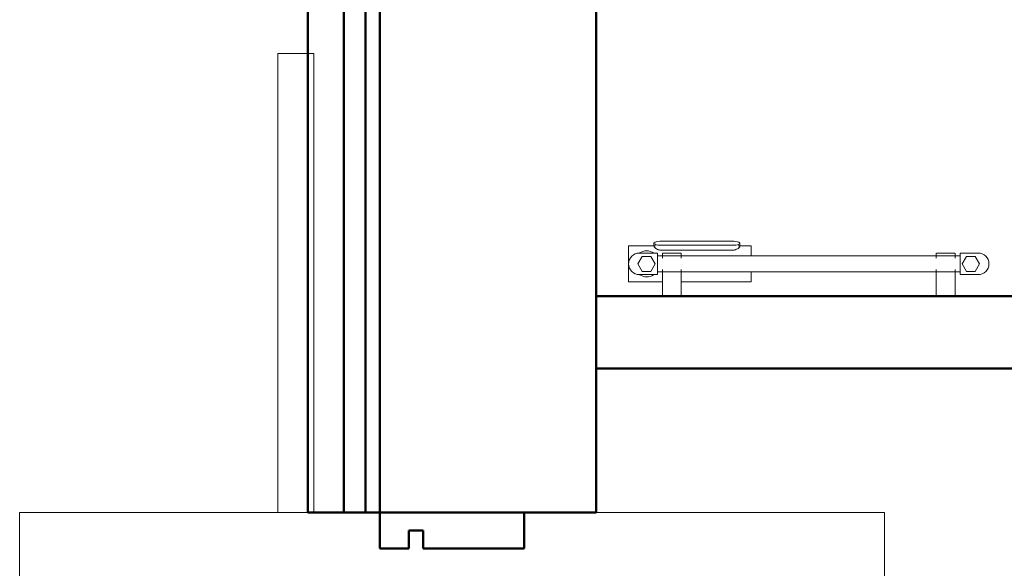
# Model space of a CAD drawing. Header units: millimetres. Extents: x 26623 to 48924, y 4737 to 39091.
# Tile 10 of 91: x 26623 to 27990, y 34790 to 35551. Entities that reach past the tile are written whole.
import ezdxf

# ---------------------------------------------------------------- set-up
doc = ezdxf.new("R2010")
doc.units = ezdxf.units.MM
doc.linetypes.add('ADSK_Скрыто', pattern=[300, 150, -150])
for name, color, linetype, lineweight in [('A-DETL-____-HDLN', 90, 'ADSK_Скрыто', 9), ('A-GENM-____-MCUT', 13, 'Continuous', 50), ('A-GENM-____-OTLN', 13, 'Continuous', 20), ('A-PART-____-MCUT', 2, 'Continuous', 50), ('A-PART-____-OTLN', 2, 'Continuous', 20), ('A-WALL-____-MCUT', 113, 'Continuous', 50), ('A-WALL-____-OTLN', 113, 'Continuous', 20), ('M-EQPM-____-OTLN', 50, 'Continuous', 20)]:
    doc.layers.add(name, color=color, linetype=linetype, lineweight=lineweight)

# ---------------------------------------------------------------- blocks, each defined once
blk = doc.blocks.new('Прямая форма - V line-612544-В_Этаж 03_Водопровод')
at = {"layer": 'A-WALL-____-MCUT', "color": 9}
for p, q in [((150, 357), (-50, 357)), ((-50, 357), (-50, 307)), ((150, 307), (150, 357)), ((-10, 332), (10, 332)), ((-10, 307), (-10, 332)), ((10, 332), (10, 307)), ((-50, 307), (-10, 307)), ((10, 307), (150, 307))]:
    blk.add_line(p, q, dxfattribs=at)
blk = doc.blocks.new('Прямая форма - Iron-612545-В_Этаж 03_Водопровод')
blk.add_blockref('Прямая форма - V line-612544-В_Этаж 03_Водопровод', (0, 0))
blk = doc.blocks.new('Прямая форма - V line-612548-В_Этаж 03_Водопровод')
at = {"layer": 'A-WALL-____-MCUT', "color": 9}
for p, q in [((-10, -493.1), (-50, -493.1)), ((-50, -493.1), (-50, -543.1)), ((-10, -518.1), (-10, -493.1)), ((150, -493.1), (10, -493.1)), ((10, -493.1), (10, -518.1)), ((150, -543.1), (150, -493.1)), ((10, -518.1), (-10, -518.1)), ((-50, -543.1), (150, -543.1))]:
    blk.add_line(p, q, dxfattribs=at)
blk = doc.blocks.new('Прямая форма - Iron-612549-В_Этаж 03_Водопровод')
blk.add_blockref('Прямая форма - V line-612548-В_Этаж 03_Водопровод', (0, 0))
blk = doc.blocks.new('Прямая форма - CW-002-612562-В_Этаж 03_Водопровод')
for name in ['Прямая форма - Iron-612545-В_Этаж 03_Водопровод', 'Прямая форма - Iron-612549-В_Этаж 03_Водопровод']:
    blk.add_blockref(name, (0, 0))
blk = doc.blocks.new('Family - V line-612564-В_Этаж 03_Водопровод')
at = {"layer": 'A-PART-____-MCUT', "color": 9}
for p, q in [((150, 357), (-50, 357)), ((-50, 357), (-50, 307)), ((150, 307), (150, 357)), ((-10, 332), (10, 332)), ((-10, 307), (-10, 332)), ((10, 332), (10, 307)), ((-50, 307), (-10, 307)), ((10, 307), (150, 307))]:
    blk.add_line(p, q, dxfattribs=at)
blk = doc.blocks.new('Family - Iron-612565-В_Этаж 03_Водопровод')
blk.add_blockref('Family - V line-612564-В_Этаж 03_Водопровод', (0, 0))
blk = doc.blocks.new('Прямая форма - Masonry Block - Structural-612727-В_Этаж 03_Водопровод')
at = {"layer": 'A-WALL-____-MCUT', "color": 9}
for p, q in [((4120, 400), (2381.5, 400)), ((4120, 100), (4120, 400)), ((1247.8, 100), (4120, 100))]:
    blk.add_line(p, q, dxfattribs=at)
blk = doc.blocks.new('Прямая форма - Gypsum Plasterboard - Waterproof-612728-В_Этаж 03_Водопровод')
at = {"layer": 'A-WALL-____-MCUT', "color": 9}
for p, q in [((4120, 50), (1247.8, 50)), ((4120, 0), (4120, 50)), ((1247.8, 0), (4120, 0))]:
    blk.add_line(p, q, dxfattribs=at)
blk = doc.blocks.new('Прямая форма - Concrete - Structural-612729-В_Этаж 03_Водопровод')
at = {"layer": 'A-WALL-____-MCUT', "color": 9}
for p, q in [((4120, 100), (1247.8, 100)), ((4120, 80), (4120, 100)), ((1247.8, 80), (4120, 80))]:
    blk.add_line(p, q, dxfattribs=at)
blk = doc.blocks.new('Прямая форма - Insulation - Thermal Break-612730-В_Этаж 03_Водопровод')
at = {"layer": 'A-WALL-____-MCUT', "color": 9}
for p, q in [((4120, 80), (0, 80)), ((4120, 50), (4120, 80)), ((0, 50), (4120, 50))]:
    blk.add_line(p, q, dxfattribs=at)
blk = doc.blocks.new('Прямая форма - SW - 004-612731-В_Этаж 03_Водопровод')
for name in ['Прямая форма - Masonry Block - Structural-612727-В_Этаж 03_Водопровод', 'Прямая форма - Concrete - Structural-612729-В_Этаж 03_Водопровод', 'Прямая форма - Insulation - Thermal Break-612730-В_Этаж 03_Водопровод', 'Прямая форма - Gypsum Plasterboard - Waterproof-612728-В_Этаж 03_Водопровод']:
    blk.add_blockref(name, (0, 0))
blk = doc.blocks.new('Family - Masonry Block - Structural-612733-В_Этаж 03_Водопровод')
at = {"layer": 'A-PART-____-MCUT', "color": 9}
for p, q in [((4120, 400), (2381.5, 400)), ((4120, 100), (4120, 400)), ((1247.8, 100), (4120, 100))]:
    blk.add_line(p, q, dxfattribs=at)
blk = doc.blocks.new('Family - Gypsum Plasterboard - Waterproof-612737-В_Этаж 03_Водопровод')
at = {"layer": 'A-PART-____-MCUT', "color": 9}
for p, q in [((4120, 50), (1247.8, 50)), ((4120, 0), (4120, 50)), ((1247.8, 0), (4120, 0))]:
    blk.add_line(p, q, dxfattribs=at)
blk = doc.blocks.new('Family - Concrete - Structural-612739-В_Этаж 03_Водопровод')
at = {"layer": 'A-PART-____-MCUT', "color": 9}
for p, q in [((4120, 100), (1247.8, 100)), ((4120, 80), (4120, 100)), ((1247.8, 80), (4120, 80))]:
    blk.add_line(p, q, dxfattribs=at)
blk = doc.blocks.new('Family - Insulation - Thermal Break-612741-В_Этаж 03_Водопровод')
at = {"layer": 'A-PART-____-MCUT', "color": 9}
for p, q in [((4120, 80), (0, 80)), ((4120, 50), (4120, 80)), ((0, 50), (4120, 50))]:
    blk.add_line(p, q, dxfattribs=at)
blk = doc.blocks.new('Family - OP - 006-612743-В_Этаж 03_Водопровод')
at = {"layer": 'A-GENM-____-MCUT', "lineweight": 9}
for p, q in [((27823.2, 34867.6), (26623.2, 34867.6)), ((26623.2, 34867.6), (26623.2, 33967.6)), ((27823.2, 33967.6), (27823.2, 34867.6)), ((26623.2, 33967.6), (27823.2, 33967.6))]:
    blk.add_line(p, q, dxfattribs=at)
blk = doc.blocks.new('Прямая форма - V line-613386-В_Этаж 03_Водопровод')
at = {"layer": 'A-GENM-____-MCUT', "lineweight": 9}
for p, q in [((26981.4, 35504.2), (26981.4, 34867.6)), ((26986.2, 35504.2), (26981.4, 35504.2)), ((27031.4, 35504.2), (26986.2, 35504.2)), ((27031.4, 34867.6), (27031.4, 35504.2)), ((26981.4, 34867.6), (27031.4, 34867.6))]:
    blk.add_line(p, q, dxfattribs=at)
blk = doc.blocks.new('Прямая форма - SLA - 004-613387-В_Этаж 03_Водопровод')
blk.add_blockref('Прямая форма - V line-613386-В_Этаж 03_Водопровод', (0, 0))
blk = doc.blocks.new('Прямая форма - V line-613607-В_Этаж 03_Водопровод')
at = {"layer": 'A-WALL-____-MCUT', "color": 9}
for p, q in [((987.7, 0), (400, 0)), ((400, 0), (400, -100)), ((400, -100), (987.7, -100))]:
    blk.add_line(p, q, dxfattribs=at)
blk = doc.blocks.new('Прямая форма - SW - 016-613608-В_Этаж 03_Водопровод')
blk.add_blockref('Прямая форма - V line-613607-В_Этаж 03_Водопровод', (0, 0))
blk = doc.blocks.new('V line_ifc_RVT-1-В_Этаж 03_Водопровод')
at = {"layer": 'A-GENM-____-OTLN', "color": 253, "lineweight": 20}
for name in ['Прямая форма - SLA - 004-613387-В_Этаж 03_Водопровод', 'Family - OP - 006-612743-В_Этаж 03_Водопровод']:
    blk.add_blockref(name, (0, 0), dxfattribs=at)
at = {"layer": 'A-PART-____-OTLN', "color": 253, "lineweight": 20, "rotation": 270}
for name in ['Family - Gypsum Plasterboard - Waterproof-612737-В_Этаж 03_Водопровод', 'Family - Insulation - Thermal Break-612741-В_Этаж 03_Водопровод', 'Family - Concrete - Structural-612739-В_Этаж 03_Водопровод', 'Family - Masonry Block - Structural-612733-В_Этаж 03_Водопровод']:
    blk.add_blockref(name, (27023.2, 38987.6), dxfattribs=at)
at = {"layer": 'A-PART-____-OTLN', "color": 253, "lineweight": 20}
blk.add_blockref('Family - Iron-612565-В_Этаж 03_Водопровод', (27173.2, 34510.7), dxfattribs=at)
at = {"layer": 'A-WALL-____-OTLN', "color": 253, "lineweight": 20, "rotation": 270}
blk.add_blockref('Прямая форма - SW - 004-612731-В_Этаж 03_Водопровод', (27023.2, 38987.6), dxfattribs=at)
at = {"layer": 'A-WALL-____-OTLN', "color": 253, "lineweight": 20}
for name, p in [('Прямая форма - SW - 016-613608-В_Этаж 03_Водопровод', (27023.2, 35167.6)), ('Прямая форма - CW-002-612562-В_Этаж 03_Водопровод', (27173.2, 34510.7))]:
    blk.add_blockref(name, p, dxfattribs=at)
blk = doc.blocks.new('THERMEX_Электрический_полотенцесушитель_Menta - THERMEX_MENTA-1730012-В_Этаж 03_Водопровод')
at = {"layer": 'A-DETL-____-HDLN'}
for p, q in [((-202.9, 45), (-202.9, 45)), ((-202.9, 45), (-202.9, 45)), ((-177.1, 45), (-177.1, 45)), ((-177.1, 45), (-177.1, 45)), ((177.1, 45), (177.1, 45)), ((177.1, 45), (177.1, 45)), ((202.9, 45), (202.9, 45)), ((202.9, 45), (202.9, 45)), ((-202.9, -15), (-202.9, -15)), ((-202.9, -15), (-202.9, -15)), ((-177.1, -15), (-177.1, -15)), ((-177.1, -15), (-177.1, -15)), ((177.1, -15), (177.1, -15)), ((177.1, -15), (177.1, -15)), ((202.9, -15), (202.9, -15)), ((202.9, -15), (202.9, -15))]:
    blk.add_line(p, q, dxfattribs=at)
at = {"layer": 'M-EQPM-____-OTLN'}
for p, q in [((-203, 45), (-203, 7.8)), ((-203, 45), (-203, 11)), ((-202.9, 45), (-202.9, 45)), ((-177.1, 45), (-177.1, 45)), ((-177, 7.8), (-177, 45)), ((-177, 11), (-177, 45)), ((177, 45), (177, 7.8)), ((177, 45), (177, 11)), ((177.1, 45), (177.1, 45)), ((202.9, 45), (202.9, 45)), ((203, 7.7), (203, 45)), ((203, 11), (203, 45)), ((-210, 15), (-235, 15)), ((-210, -15), (-210, 15)), ((177.1, 25), (80, 25)), ((80, 25), (80, 11)), ((250, 25), (202.9, 25)), ((235, 15), (210, 15)), ((210, 15), (210, -15)), ((250, -25), (250, 25)), ((-231, 10.4), (-237, 0)), ((-219, 10.4), (-231, 10.4)), ((-213, 0), (-219, 10.4)), ((210, 11), (-210, 11)), ((219, 10.4), (213, 0)), ((231, 10.4), (219, 10.4)), ((237, 0), (231, 10.4)), ((-237, 0), (-231, -10.4)), ((-231, -10.4), (-219, -10.4)), ((-219, -10.4), (-213, 0)), ((-210, -11), (210, -11)), ((-203, -7.9), (-203, -15)), ((-203, -11), (-203, -15)), ((-177, -15), (-177, -7.9)), ((-177, -15), (-177, -11)), ((80, -11.1), (80, -25)), ((177, -7.9), (177, -15)), ((177, -11), (177, -15)), ((203, -15), (203, -7.9)), ((203, -15), (203, -11)), ((213, 0), (219, -10.4)), ((219, -10.4), (231, -10.4)), ((231, -10.4), (237, 0)), ((-235, -15), (-210, -15)), ((-202.9, -15), (-202.9, -15)), ((-177.1, -15), (-177.1, -15)), ((80, -25), (97.9, -25)), ((95.8, -24.1), (95.8, -28.6)), ((106.8, -18.8), (203.8, -18.8)), ((203.8, -25.7), (106.8, -25.7)), ((177.1, -15), (177.1, -15)), ((202.9, -15), (202.9, -15)), ((210, -15), (235, -15)), ((212.6, -25), (250, -25)), ((214.8, -28.6), (214.8, -24.1)), ((106.8, -31.4), (203.8, -31.4))]:
    blk.add_line(p, q, dxfattribs=at)
at = {"layer": 'M-EQPM-____-OTLN', "flags": 128}
for points in [[(-202.9, 45), (-202.4, 45), (-201.3, 45), (-199.7, 45), (-197.6, 45), (-195.3, 45), (-192.7, 45), (-190, 45)], [(-190, 45), (-187.3, 45), (-184.7, 45), (-182.4, 45), (-180.3, 45), (-178.7, 45), (-177.6, 45), (-177.1, 45)], [(177.1, 45), (177.6, 45), (178.7, 45), (180.3, 45), (182.4, 45), (184.7, 45), (187.3, 45), (190, 45)], [(190, 45), (192.7, 45), (195.3, 45), (197.6, 45), (199.7, 45), (201.3, 45), (202.4, 45), (202.9, 45)], [(-190, -15), (-192.7, -15), (-195.3, -15), (-197.6, -15), (-199.7, -15), (-201.3, -15), (-202.4, -15), (-202.9, -15)], [(-177.1, -15), (-177.6, -15), (-178.7, -15), (-180.3, -15), (-182.4, -15), (-184.7, -15), (-187.3, -15), (-190, -15)], [(190, -15), (187.3, -15), (184.7, -15), (182.4, -15), (180.3, -15), (178.7, -15), (177.6, -15), (177.1, -15)], [(202.9, -15), (202.4, -15), (201.3, -15), (199.7, -15), (197.6, -15), (195.3, -15), (192.7, -15), (190, -15)]]:
    blk.add_lwpolyline(points, dxfattribs=at)
at = {"layer": 'M-EQPM-____-OTLN'}
for centre, radius, start, end in [((-235, 0), 15, 90, 270), ((225, 0), 18, 56.9143, 122.0121), ((235, 0), 15, 270, 90), ((225, 0), 18, 236.9143, 303.0857)]:
    blk.add_arc(centre, radius, start, end, dxfattribs=at)
for centre, start_param, end_param in [((106.8, -28.6), 4.712389, 7.853982), ((203.8, -28.6), 1.570796, 4.712389)]:
    blk.add_ellipse(centre, major_axis=(-11, 0), ratio=0.258819, start_param=start_param, end_param=end_param, dxfattribs=at)
for points, knots in [([(95.8, -23.8), (95.9, -23.5), (96.4, -22.8), (97.9, -21.5), (99.9, -20.3), (101.8, -19.6), (103.9, -19), (105.6, -18.8), (106.8, -18.8)], [0.3333333, 0.3333333, 0.3333333, 0.3333333, 0.4444444, 0.5833333, 0.7222222, 0.7916667, 0.8611111, 1, 1, 1, 1]), ([(203.8, -18.8), (204.7, -18.8), (206.5, -18.9), (209, -19.6), (211.2, -20.6), (213.1, -21.9), (214.2, -22.9), (214.6, -23.6), (214.7, -23.8), (214.7, -23.8)], [0, 0, 0, 0, 0.1111111, 0.2222222, 0.3333333, 0.4444444, 0.5833333, 0.6527778, 0.6666667, 0.6666667, 0.6666667, 0.6666667])]:
    blk.add_open_spline(points, degree=3, knots=knots, dxfattribs=at)

msp = doc.modelspace()

# ---------------------------------------------------------------- block references
at = {"lineweight": 9}
msp.add_blockref('V line_ifc_RVT-1-В_Этаж 03_Водопровод', (0, 0), dxfattribs=at)
at = {"layer": 'A-DETL-____-HDLN', "rotation": 180}
msp.add_blockref('THERMEX_Электрический_полотенцесушитель_Menta - THERMEX_MENTA-1730012-В_Этаж 03_Водопровод', (27718.3, 35212.6), dxfattribs=at)

doc.saveas('drawing.dxf')
